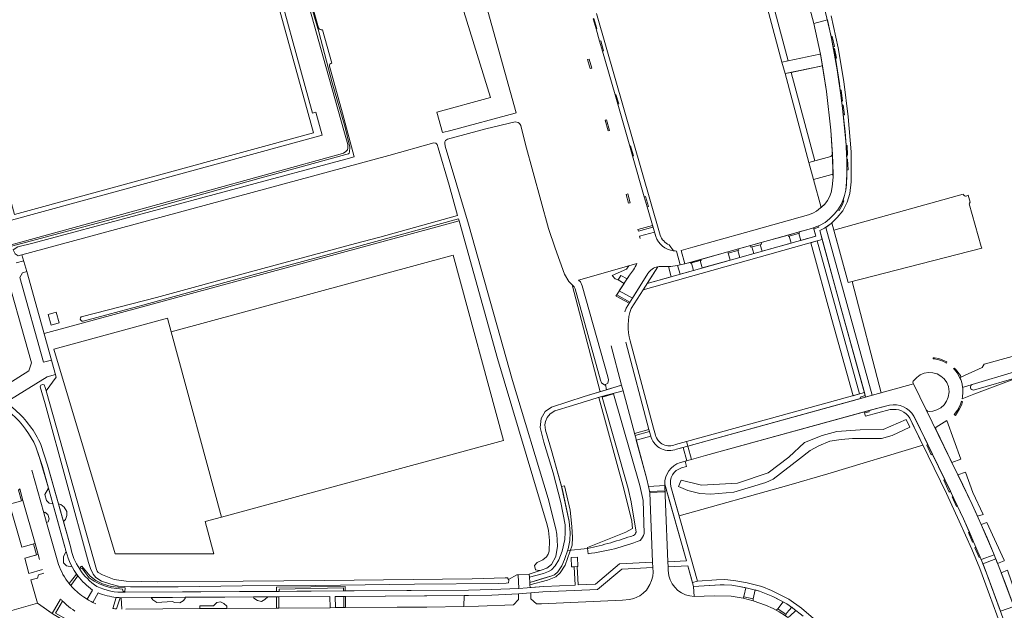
# Model space of a CAD drawing. Header units: metres. Extents: x 209813 to 223847, y 571801 to 587119.
# Tile 21 of 256: x 213425 to 213779, y 572865 to 573077. Entities that reach past the tile are written whole.
import ezdxf

# ---------------------------------------------------------------- set-up
doc = ezdxf.new("R2010")
doc.units = ezdxf.units.M
for name, color, linetype, lineweight in [('B-RO-GK-BESCHOEIING-G', 8, 'GK-BESCHOEIING', 0), ('B-RO-GR-BEPLANTING_CULTUUR_BOSPLANTSOEN-GV', 8, 'Continuous', 0), ('B-RO-GR-BEPLANTING_CULTUUR_HEESTERS-GV', 8, 'Continuous', 0), ('B-RO-GR-BEPLANTING_CULTUUR_ROOS-GV', 8, 'Continuous', 0), ('B-RO-GR-GROENVOORZIENING-GV', 8, 'Continuous', 0), ('B-RO-GR-HAAG-GV', 8, 'Continuous', 0), ('B-RO-OG-TERREIN_CULTUURSCHEIDING-GV', 8, 'Continuous', 0), ('B-RO-OG-WEG-GV', 8, 'Continuous', 0), ('B-RO-VH-VERHARDING_HALFVERHARDING-GV', 8, 'Continuous', 0), ('B-RO-VH-VERHARDING_STRAATBAKSTEEN-GV', 8, 'Continuous', 0), ('B-RO-VH-VERHARDING_TEGEL-GV', 8, 'Continuous', 0)]:
    doc.layers.add(name, color=color, linetype=linetype, lineweight=lineweight)
doc.linetypes.add('GK-BESCHOEIING', pattern='A,30,-5,[1,NLCS.shx,S=1,R=0,X=0,Y=0],-5', length=40)

msp = doc.modelspace()

# ---------------------------------------------------------------- linework, layer by layer
at = {"layer": 'B-RO-GK-BESCHOEIING-G', "flags": 128}
for points in [[(213623.3, 572982.038), (213633.355, 572943.478)], [(213628.865, 572887.158), (213628.83, 572887.602), (213642.661, 572893.066), (213644.973, 572894.434), (213644.784, 572897.045), (213641.948, 572908.616), (213632.973, 572941.521)], [(213628.865, 572887.158), (213621.743, 572886.471)]]:
    msp.add_lwpolyline(points, dxfattribs=at)
at = {"layer": 'B-RO-GR-BEPLANTING_CULTUUR_BOSPLANTSOEN-GV', "flags": 128}
for points in [[(213514.197, 573101.833), (213530.087, 573043.753), (213531.338, 573044.096), (213533.599, 573035.832), (213420.693, 573004.942)], [(213420.474, 572996.053), (213488.891, 573014.779), (213540.812, 573029.234), (213541.218, 573029.369), (213542.105, 573029.875), (213542.711, 573030.576), (213542.815, 573031.073), (213542.827, 573031.737), (213542.746, 573032.498), (213541.54, 573036.625), (213534.904, 573060.545), (213527.327, 573087.544)]]:
    msp.add_lwpolyline(points, dxfattribs=at)
for points in [[(213695.772, 573081.848), (213693.479, 573081.349), (213698.702, 573062.103), (213700.928, 573062.571)], [(213708.4, 573025.986), (213710.555, 573026.58), (213702.047, 573058.388), (213699.825, 573057.919)], [(213734.347, 572943.206), (213723.977, 572983.226), (213722.512, 572982.851), (213716.606, 573004.244), (213716.401, 573004.043), (213714.43, 573002.661), (213731.094, 572942.308)]]:
    msp.add_lwpolyline(points, close=True, dxfattribs=at)
at = {"layer": 'B-RO-GR-BEPLANTING_CULTUUR_HEESTERS-GV', "flags": 128}
for points in [[(213712.8, 573009.831), (213714.059, 573011.04), (213715.055, 573012.299), (213715.796, 573013.672), (213716.366, 573015.156), (213716.805, 573017.185), (213717.047, 573020.732), (213717.037, 573021.649), (213716.654, 573021.633), (213710.058, 573019.813)], [(213704.921, 573001.029), (213705.048, 573000.603), (213704.725, 573000.507), (213705.437, 572997.978), (213710.914, 572999.517), (213710.08, 573002.529), (213709.379, 573002.278)], [(213690.933, 572996.434), (213691.593, 572994.089), (213701.973, 572997.005), (213701.277, 572999.477), (213701.05, 572999.409), (213700.902, 572999.903), (213691.241, 572997.196), (213691.411, 572996.563)], [(213687.365, 572996.11), (213683.083, 572994.909), (213683.221, 572994.415), (213682.839, 572994.309), (213683.537, 572991.826), (213688.577, 572993.242), (213687.908, 572995.62), (213687.524, 572995.517)], [(213679.246, 572993.834), (213669.553, 572991.122), (213669.646, 572990.783), (213669.352, 572990.702), (213670.098, 572988.05), (213680.084, 572990.856)], [(213666.967, 572987.171), (213666.216, 572989.841), (213665.831, 572989.735), (213665.754, 572990.06), (213662.192, 572989.133), (213661.223, 572988.95), (213662.109, 572985.803)], [(213745.966, 572946.415), (213750.57, 572937.045), (213750.959, 572936.603), (213751.639, 572936.439), (213752.906, 572936.594), (213754.396, 572937.048), (213755.789, 572937.782), (213756.961, 572938.842), (213757.869, 572940.128), (213758.469, 572941.567), (213758.742, 572943.501), (213758.507, 572945.465), (213757.89, 572946.888), (213756.999, 572948.16), (213755.821, 572949.22), (213754.444, 572949.979), (213752.944, 572950.418), (213751.389, 572950.472), (213749.831, 572950.214), (213748.384, 572949.601), (213747.115, 572948.704), (213745.787, 572947.376), (213745.749, 572946.952), (213745.865, 572946.62)], [(213754.049, 572929.915), (213759.741, 572918.176), (213762.927, 572919.336), (213757.885, 572933.279), (213754.055, 572930.781), (213753.859, 572930.46)], [(213761.896, 572913.693), (213767.014, 572902.971), (213768.928, 572898.823), (213770.978, 572899.472), (213767.298, 572907.334), (213764.621, 572914.685)], [(213423.068, 572903.65), (213421.278, 572903.149), (213425.618, 572887.66), (213430.421, 572889.005), (213426.082, 572904.494)], [(213774.936, 572884.959), (213776.152, 572881.863), (213778.565, 572882.786), (213778.496, 572882.989), (213772.298, 572896.59), (213770.273, 572895.83), (213774.721, 572885.506)], [(213781.948, 572866.341), (213783.676, 572861.39), (213789.245, 572863.23), (213788.92, 572864.213), (213785.341, 572863.005), (213779.738, 572879.362), (213777.464, 572878.492), (213781.28, 572868.229)], [(213518.064, 572871.792), (213541.264, 572871.931), (213541.264, 572873.033), (213518.158, 572872.617)], [(213684.8, 572869.313), (213685.183, 572870.385), (213685.785, 572873.096), (213682.733, 572873.699), (213680.67, 572873.967), (213678.012, 572874.123), (213674.673, 572874.015), (213666.994, 572873.526), (213667.126, 572869.963), (213674.42, 572870.174), (213680.415, 572870.044)], [(213688.384, 572868.391), (213692.817, 572866.824), (213695.569, 572865.628), (213696.637, 572865.038), (213697.238, 572865.46), (213699.156, 572867.981), (213695.391, 572869.953), (213690.648, 572871.839), (213689.036, 572872.293), (213688.355, 572869.095)], [(213518, 572865.815), (213536.424, 572865.931), (213536.267, 572869.963), (213518, 572869.854)], [(213541.283, 572865.961), (213541.283, 572869.991), (213538.237, 572869.972), (213538.367, 572865.943)], [(213604.096, 572870.887), (213594.544, 572870.475), (213584.604, 572870.256), (213584.404, 572866.363), (213589.722, 572866.457), (213602.324, 572866.948), (213604.096, 572868.83)], [(213703.75, 572864.918), (213702.622, 572865.799), (213702.233, 572866.061), (213701.276, 572865.049), (213700.475, 572864.07), (213699.983, 572862.972), (213700.809, 572862.351), (213701.597, 572862.919)]]:
    msp.add_lwpolyline(points, close=True, dxfattribs=at)
for points in [[(213643.673, 572988.785), (213642.864, 572987.579), (213637.699, 572985.328), (213638.748, 572984.177), (213639.872, 572983.742), (213640.818, 572985.405), (213643.116, 572984.202), (213643.943, 572985.429)], [(213646.555, 572989.608), (213643.673, 572988.785)], [(213654.066, 572988.487), (213650.267, 572982.461), (213658.943, 572984.909)], [(213658.943, 572984.909), (213657.911, 572988.574)], [(213767.015, 572946.129), (213763.61, 572945.1), (213763.643, 572944.843), (213763.689, 572943.254), (213763.562, 572941.693), (213763.425, 572941.018), (213767.653, 572942.646), (213784.886, 572949.19), (213767.534, 572944.155)], [(213447.786, 572869.815), (213449.143, 572868.934), (213451.109, 572872.268)], [(213453.134, 572871.262), (213451.14, 572867.85), (213452.271, 572867.339)]]:
    msp.add_lwpolyline(points, dxfattribs=at)
at = {"layer": 'B-RO-GR-BEPLANTING_CULTUUR_HEESTERS-GV'}
for points in [[(213655.225, 572988.551, 0.0586354), (213654.066, 572988.487)], [(213657.911, 572988.574, -0.0234532), (213655.225, 572988.551)], [(213767.534, 572944.155, -0.8225988), (213767.015, 572946.129)], [(213451.109, 572872.268, -0.0757065), (213445.834, 572877.321)], [(213443.241, 572873.919, 0.0628131), (213447.786, 572869.815)], [(213459.607, 572869.623, -0.0704314), (213453.134, 572871.262)]]:
    msp.add_lwpolyline(points, format="xyb", dxfattribs=at)
at = {"layer": 'B-RO-GR-BEPLANTING_CULTUUR_ROOS-GV', "flags": 128}
for points in [[(213656.625, 572909.796), (213656.93, 572903.208), (213657.731, 572882.429), (213664.4, 572882.755), (213656.615, 572910.22)], [(213665.581, 572870.165), (213667.126, 572869.963), (213666.994, 572873.526), (213664.915, 572880.931), (213657.801, 572880.619), (213657.848, 572879.406), (213658.08, 572877.411), (213658.573, 572875.899), (213659.28, 572874.528), (213660.213, 572873.27), (213661.348, 572872.158), (213662.659, 572871.271), (213664.084, 572870.576)]]:
    msp.add_lwpolyline(points, close=True, dxfattribs=at)
at = {"layer": 'B-RO-GR-GROENVOORZIENING-GV', "flags": 128}
for points in [[(213763.786, 573014.551), (213717.332, 573001.615), (213722.512, 572982.851), (213770.467, 572995.125), (213770.28, 572995.739), (213766.001, 573011.084)], [(213766.268, 573011.655), (213765.565, 573014.235)], [(213430.998, 572884.897), (213426.715, 572883.698), (213428.236, 572878.265), (213433.088, 572879.623)], [(213432.011, 572883.305), (213431.526, 572885.045), (213430.998, 572884.897)], [(213433.61, 572878.281), (213431.659, 572877.735), (213431.286, 572876.567), (213428.901, 572875.9), (213431.261, 572867.517)], [(213443.241, 572873.919), (213445.834, 572877.321)], [(213431.261, 572867.517), (213436.595, 572863.835), (213439.603, 572869.043)], [(213459.607, 572869.623), (213458.408, 572865.647)], [(213461.573, 572865.415), (213461.379, 572869.515), (213461.019, 572869.513)]]:
    msp.add_lwpolyline(points, dxfattribs=at)
at = {"layer": 'B-RO-GR-GROENVOORZIENING-GV'}
for points in [[(213765.565, 573014.235, -0.537886), (213763.786, 573014.551)], [(213766.001, 573011.084, -0.2422999), (213766.268, 573011.655)], [(213445.834, 572877.321, -0.0075766), (213445.345, 572877.98)], [(213458.408, 572865.647, 0.0126067), (213459.636, 572865.508)]]:
    msp.add_lwpolyline(points, format="xyb", dxfattribs=at)
at = {"layer": 'B-RO-GR-GROENVOORZIENING-GV', "flags": 128}
for points in [[(213435.259, 572908.906), (213433.892, 572906.561), (213434.515, 572904.466), (213435.533, 572903.503), (213436.821, 572903.312)], [(213440.619, 572896.924), (213440.925, 572897.13), (213441.35, 572897.592), (213441.831, 572899.053), (213441.812, 572900.551), (213440.925, 572902.085), (213439.687, 572903.084), (213438.846, 572903.275)], [(213541.873, 572871.934), (213541.855, 572873.588), (213517.175, 572873.319), (213517.175, 572871.787), (213518.064, 572871.792), (213518.158, 572872.617), (213541.264, 572873.033), (213541.264, 572871.931)], [(213472.188, 572869.58), (213472.744, 572868.722), (213474.134, 572867.849), (213479.712, 572868.207), (213480.634, 572867.752), (213482.444, 572867.655), (213483.673, 572868.366), (213484.352, 572869.175), (213484.393, 572869.653)], [(213508.86, 572869.799), (213509.04, 572869.313), (213510.366, 572868.472), (213511.821, 572868.213), (213512.953, 572868.925), (213514.015, 572869.83)], [(213518, 572865.815), (213518, 572869.854), (213517.166, 572869.849), (213517.166, 572865.809)], [(213541.948, 572869.995), (213541.283, 572869.991), (213541.283, 572865.961), (213541.948, 572865.966)]]:
    msp.add_lwpolyline(points, close=True, dxfattribs=at)
at = {"layer": 'B-RO-GR-HAAG-GV', "flags": 128}
for points in [[(213436.821, 572903.312), (213435.259, 572908.906), (213433.892, 572906.561), (213434.515, 572904.466), (213435.533, 572903.503)], [(213433.53, 572900.082), (213434.527, 572896.541), (213435.142, 572896.742), (213435.456, 572897.907), (213435.068, 572899.46), (213433.885, 572900.236)], [(213438.846, 572903.275), (213440.619, 572896.924), (213440.925, 572897.13), (213441.35, 572897.592), (213441.831, 572899.053), (213441.812, 572900.551), (213440.925, 572902.085), (213439.687, 572903.084)], [(213446.659, 572880.521), (213447.007, 572879.971), (213447.358, 572880.193), (213448.383, 572878.601), (213449.824, 572876.696), (213451.617, 572875.513), (213453.797, 572874.348), (213455.737, 572873.609), (213457.714, 572873.054), (213461.89, 572872.555), (213462.043, 572871.749), (213462.653, 572871.695), (213462.777, 572873.109), (213457.733, 572873.553), (213454.693, 572874.554), (213452.236, 572875.719), (213450.254, 572877.262), (213447.209, 572880.869)], [(213517.175, 572871.787), (213518.064, 572871.792), (213518.158, 572872.617), (213541.264, 572873.033), (213541.264, 572871.931), (213541.873, 572871.934), (213541.855, 572873.588), (213517.175, 572873.319)], [(213514.015, 572869.83), (213508.86, 572869.799), (213509.04, 572869.313), (213510.366, 572868.472), (213511.821, 572868.213), (213512.953, 572868.925)], [(213517.166, 572865.809), (213518, 572865.815), (213518, 572869.854), (213517.166, 572869.849)], [(213499.279, 572865.689), (213499.259, 572866.458), (213498.289, 572867.428), (213497.092, 572867.978), (213495.702, 572867.845), (213494.473, 572866.623), (213489.591, 572866.623), (213489.591, 572865.624)]]:
    msp.add_lwpolyline(points, close=True, dxfattribs=at)
for points in [[(213441.564, 572886.091), (213440.634, 572884.342), (213440.691, 572882.02), (213441.766, 572881.001), (213443.694, 572880.63)], [(213432.011, 572883.305), (213431.526, 572885.045), (213426.715, 572883.698), (213428.236, 572878.265), (213433.088, 572879.623)], [(213433.61, 572878.281), (213431.659, 572877.735), (213431.286, 572876.567), (213428.901, 572875.9), (213431.261, 572867.517), (213436.595, 572863.835)], [(213445.345, 572877.98), (213442.681, 572874.595)], [(213439.603, 572869.043), (213436.595, 572863.835)], [(213444.374, 572860.286), (213437.752, 572863.973), (213440.302, 572868.327)], [(213459.636, 572865.508), (213461.019, 572869.513)]]:
    msp.add_lwpolyline(points, dxfattribs=at)
at = {"layer": 'B-RO-GR-HAAG-GV'}
for points in [[(213442.681, 572874.595, 0.0093231), (213443.241, 572873.919)], [(213440.302, 572868.327, -0.0077642), (213439.603, 572869.043)], [(213441.756, 572866.975, -0.0162943), (213440.302, 572868.327)], [(213444.73, 572864.691, -0.0306017), (213441.756, 572866.975)]]:
    msp.add_lwpolyline(points, format="xyb", dxfattribs=at)
at = {"layer": 'B-RO-OG-TERREIN_CULTUURSCHEIDING-GV', "flags": 128}
for points in [[(213532.288, 573074.444), (213525.803, 573097.362), (213518.108, 573125.512), (213512.709, 573143.731), (213507.652, 573159.094), (213507.424, 573158.972), (213506.201, 573159.037), (213505.572, 573159.744), (213505.33, 573160.526), (213505.507, 573161.412), (213506.579, 573162.331), (213533.659, 573177.134), (213534.9, 573177.676), (213535.742, 573177.097), (213536.244, 573176.326), (213536.289, 573175.256), (213535.634, 573174.602), (213509.973, 573160.345), (213515.436, 573143.899), (213518.063, 573136.124), (213524.217, 573114.034)], [(213527.685, 573088.938), (213532.33, 573073.002), (213537.097, 573054.621), (213541.765, 573038.59), (213543.294, 573032.606), (213543.486, 573031.464), (213543.432, 573029.756), (213543.281, 573029.284), (213543.063, 573029.075), (213542.038, 573028.832), (213511.607, 573020.417), (213464.505, 573007.321), (213420.628, 572995.493)], [(213706.491, 573084.182), (213695.772, 573081.848), (213700.928, 573062.571), (213712.27, 573064.959), (213712.565, 573064.959), (213710.16, 573075.973)], [(213710.16, 573075.973), (213708.221, 573083.131)], [(213537.004, 573061.681), (213533.632, 573073.657)], [(213413.136, 572943.593), (213414.99, 572942.846), (213428.247, 572951.059), (213429.1, 572953.965), (213418.466, 572991.827), (213418.749, 572991.905), (213416.329, 573000.486), (213411.563, 573017.586), (213407.265, 573033.088), (213403.117, 573047.685), (213399.428, 573060.115), (213396.687, 573069.894), (213396.408, 573070.74), (213393.698, 573066.493)], [(213425.66, 572992.818), (213424.385, 572992.42), (213423.317, 572993.088), (213422.545, 572994.633), (213424.225, 572995.629), (213429.612, 572996.987), (213542.095, 573027.134), (213545.067, 573027.955), (213540.807, 573043.667), (213536.147, 573060.556)], [(213635.349, 572946.141), (213635.033, 572945.92), (213633.878, 572946.72), (213633.513, 572947.677), (213624.382, 572980.508), (213624.095, 572981.296), (213622.097, 572983.212), (213620.611, 572985.775), (213617.247, 572995.208), (213614.82, 573002.207), (213606.644, 573032.395), (213604.931, 573039.279), (213604.474, 573040.042), (213603.964, 573040.323), (213602.93, 573040.613), (213592.363, 573038.09), (213578.533, 573034.35), (213577.864, 573033.832), (213577.628, 573033.393), (213577.628, 573032.942), (213577.795, 573031.827), (213586.162, 573003.752), (213601.923, 572947.544), (213614.68, 572905.155), (213617.483, 572894.269), (213617.841, 572892.377), (213618.034, 572888.016), (213617.527, 572884.317), (213615.894, 572881.431), (213614.306, 572880.137), (213612.276, 572879.425)], [(213447.476, 572970.641), (213474.086, 572977.446), (213507.779, 572986.701), (213545.529, 572996.873), (213554.22, 572999.188), (213582.219, 573006.912), (213579.194, 573017.787), (213575.279, 573031.225), (213574.877, 573032.432), (213574.331, 573032.882), (213573.625, 573033.016), (213557.456, 573028.495), (213433.242, 572994.806), (213425.66, 572992.818), (213427.413, 572986.729)], [(213433.659, 572964.553), (213582.736, 573005.053), (213582.556, 573005.701), (213536.668, 572993.117), (213498.651, 572982.855), (213469.103, 572974.694), (213447.665, 572968.946)], [(213603.925, 572877.76), (213607.953, 572877.936), (213612.276, 572879.425), (213611.347, 572879.34), (213610.15, 572879.58), (213609.861, 572881.121), (213610.839, 572882.208), (213612.819, 572883.182), (213614.19, 572884.204), (213614.738, 572885.152), (213615.134, 572886.287), (213615.189, 572890.138), (213614.798, 572893.685), (213614.377, 572895.731), (213596.515, 572955.516), (213582.736, 573005.053)], [(213477.974, 572969.973), (213479.299, 572965.094), (213580.576, 572992.608)], [(213479.299, 572965.094), (213497.385, 572898.498), (213598.667, 572926.014), (213580.576, 572992.608)], [(213423.61, 572989.86), (213426.339, 572990.641)], [(213639.872, 572983.742), (213638.748, 572984.177), (213637.699, 572985.328), (213642.864, 572987.579), (213643.673, 572988.785), (213625.573, 572983.616), (213626.338, 572983.048), (213626.949, 572981.62), (213636.159, 572948.965), (213636.434, 572947.785), (213636.129, 572946.687), (213635.349, 572946.141), (213635.669, 572944.193), (213641.115, 572945.895), (213637.339, 572960.054)], [(213639.062, 572977.879), (213641.98, 572982.514), (213639.872, 572983.742)], [(213477.974, 572969.973), (213437.212, 572958.899)], [(213494.694, 572885.239), (213459.248, 572885.239), (213437.212, 572958.899)], [(213436.385, 572954.875), (213438.01, 572948.825), (213434.422, 572943.845), (213444.292, 572909.061), (213452.49, 572879.609), (213452.747, 572879.009), (213453.128, 572878.55), (213454.656, 572877.714), (213458.898, 572876.067), (213463.099, 572875.461), (213474.374, 572875.242), (213505.165, 572875.481), (213534.341, 572875.738), (213587.412, 572876.358), (213599.27, 572876.686), (213600.149, 572876.604), (213600.538, 572876.021)], [(213782.597, 572952.001), (213781.408, 572956.24), (213771.285, 572953.441), (213770.582, 572952.267), (213762.96, 572948.849), (213762.598, 572948.613), (213762.954, 572947.914), (213763.44, 572946.412), (213763.61, 572945.1), (213767.015, 572946.129)], [(213437.765, 572949.737), (213434.759, 572948.976), (213420.018, 572939.779), (213423.298, 572937.053)], [(213767.015, 572946.129), (213782.22, 572950.724)], [(213462.796, 572871.464), (213517.175, 572871.787), (213517.175, 572873.319), (213541.855, 572873.588), (213541.873, 572871.934), (213586.169, 572872.206), (213594.467, 572872.413), (213604.139, 572872.86), (213603.925, 572877.76), (213603.496, 572877.742), (213600.538, 572876.021), (213600.637, 572875.872), (213600.49, 572874.893), (213599.652, 572874.74), (213596.775, 572874.668), (213566.705, 572874.432), (213531.294, 572873.898), (213504.876, 572873.789), (213481.772, 572873.44), (213464.763, 572873.381), (213460.363, 572873.666), (213457.643, 572874.371), (213454.326, 572875.519), (213452.294, 572876.753), (213451.254, 572878.001), (213450.301, 572879.974), (213449.632, 572882.204), (213434.051, 572939.274), (213432.276, 572945.31), (213432.45, 572945.892), (213433.046, 572946.223), (213433.727, 572946.023), (213434.077, 572945.061), (213434.422, 572943.845)], [(213607.953, 572877.936), (213608.018, 572876.917), (213613.107, 572878.236), (213614.888, 572878.896), (213615.921, 572879.558), (213617.255, 572880.917), (213618.575, 572883.14), (213619.748, 572886.229), (213620.692, 572890.499), (213620.883, 572893.091), (213620.858, 572895.735), (213619.303, 572903.753), (213616.576, 572914.367), (213613.169, 572925.383), (213611.838, 572930.74), (213612.231, 572933.948), (213613.618, 572936.504), (213615.95, 572938.042), (213627.682, 572941.83), (213635.669, 572944.193)], [(213623.183, 572895.147), (213623.522, 572891.127), (213623.325, 572888.451), (213620.794, 572881.263), (213619.048, 572878.481), (213617.464, 572877.025), (213614.456, 572875.795), (213608.199, 572874.092), (213608.257, 572873.172), (213613.17, 572873.545), (213624.411, 572874.055), (213624.065, 572880.647), (213623.129, 572880.6), (213622.967, 572883.927), (213625.214, 572884.038), (213625.378, 572880.713), (213625.164, 572880.702), (213625.526, 572874.111), (213631.709, 572874.379), (213640.392, 572881.654), (213652.264, 572882.307), (213651.226, 572907.306), (213650.823, 572909.469), (213650.147, 572912.143), (213641.651, 572943.891), (213633.933, 572941.811), (213623.516, 572938.668), (213617.127, 572936.659), (213615.428, 572935.667), (213614.326, 572934.29), (213613.74, 572932.896), (213613.57, 572931.699), (213613.814, 572929.77), (213615.986, 572922.465), (213619.579, 572909.449)], [(213646.302, 572893.053), (213644.567, 572903.956), (213643.477, 572908.82), (213634.111, 572941.648), (213638.246, 572942.828), (213647.646, 572909.882), (213648.853, 572904.494), (213649.192, 572892.596)], [(213441.272, 572887.375), (213436.821, 572903.312), (213435.533, 572903.503), (213434.515, 572904.466), (213433.892, 572906.561), (213435.259, 572908.906), (213431.95, 572920.332), (213430.732, 572923.75)], [(213432.506, 572924.536), (213434.954, 572917.214), (213438.846, 572903.275)], [(213429.288, 572915.314), (213433.53, 572900.082), (213433.885, 572900.236), (213435.068, 572899.46), (213435.456, 572897.907), (213435.142, 572896.742), (213434.527, 572896.541), (213438.8, 572881.501)], [(213623.183, 572895.147), (213622.689, 572900.99), (213620.637, 572909.699), (213619.579, 572909.449), (213622.225, 572896.961), (213622.628, 572892.97), (213622.487, 572890.127), (213621.962, 572887.103), (213620.637, 572883.284), (213619.599, 572880.976), (213618.229, 572878.786), (213617.046, 572877.792), (213616.08, 572877.396), (213610.972, 572875.782), (213608.14, 572875.011), (213608.199, 572874.092)], [(213438.846, 572903.275), (213439.687, 572903.084), (213440.925, 572902.085), (213441.812, 572900.551), (213441.831, 572899.053), (213441.35, 572897.592), (213440.925, 572897.13), (213440.619, 572896.924), (213443.14, 572887.897)], [(213494.694, 572885.239), (213491.525, 572896.906), (213497.385, 572898.498)], [(213629.155, 572885.337), (213628.865, 572887.158)], [(213472.188, 572869.58), (213461.379, 572869.515), (213461.573, 572865.415)], [(213463.011, 572865.445), (213489.591, 572865.624), (213489.591, 572866.623), (213494.473, 572866.623), (213495.702, 572867.845), (213497.092, 572867.978), (213498.289, 572867.428), (213499.259, 572866.458), (213499.279, 572865.689), (213517.166, 572865.809), (213517.166, 572869.849), (213514.015, 572869.83), (213512.953, 572868.925), (213511.821, 572868.213), (213510.366, 572868.472), (213509.04, 572869.313), (213508.86, 572869.799), (213484.393, 572869.653), (213484.352, 572869.175), (213483.673, 572868.366), (213482.444, 572867.655), (213480.634, 572867.752), (213479.712, 572868.207), (213474.134, 572867.849), (213472.744, 572868.722), (213472.188, 572869.58)], [(213443.905, 572859.566), (213436.9, 572863.625), (213431.261, 572867.517), (213416.925, 572863.491), (213417.137, 572862.808), (213397.135, 572857.177)]]:
    msp.add_lwpolyline(points, dxfattribs=at)
for points in [[(213510.504, 573109.269), (213403.181, 573079.907), (213423.06, 573007.248), (213530.382, 573036.611)], [(213592.501, 573088.851), (213618.099, 573095.912), (213616.141, 573099.942), (213613.962, 573100.4), (213581.148, 573091.417), (213581.829, 573088.845), (213593.981, 573049.312), (213574.758, 573044.083), (213576.812, 573036.716), (213579.712, 573037.515), (213602.893, 573043.694), (213603.227, 573043.861), (213592.42, 573082.528), (213590.948, 573087.106), (213590.838, 573088.008), (213591.37, 573088.622), (213592.218, 573088.988)], [(213716.899, 573028.811), (213716.295, 573037.626), (213714.652, 573051.544), (213713.275, 573060.732), (213702.047, 573058.388), (213710.555, 573026.58), (213716.26, 573028.155)], [(213728.593, 572942.204), (213728.744, 572941.659), (213731.094, 572942.308), (213714.43, 573002.661), (213713.969, 573002.338), (213712.278, 573001.516), (213719.622, 572974.716)], [(213711.404, 572997.769), (213709.099, 572997.12), (213716.663, 572969.521), (213724.25, 572942.14), (213726.56, 572942.777)], [(213427.413, 572986.729), (213425.904, 572986.322), (213424.909, 572984.597), (213433.504, 572954.156), (213436.385, 572954.875)], [(213439.108, 572968.291), (213436.218, 572967.438), (213435.075, 572971.313), (213437.965, 572972.166)], [(213612.391, 572867.34), (213641.402, 572868.664), (213643.916, 572868.875), (213645.474, 572869.25), (213647.613, 572870.243), (213648.878, 572871.145), (213650.022, 572872.243), (213651.286, 572874.22), (213651.882, 572875.67), (213652.279, 572877.205), (213652.412, 572878.743), (213652.344, 572880.388), (213641.183, 572879.758), (213632.47, 572872.492), (213612.841, 572871.572), (213608.469, 572871.23), (213608.469, 572869.154), (213610.491, 572867.266)], [(213541.948, 572865.966), (213560.467, 572866.083), (213571.185, 572866.13), (213584.404, 572866.363), (213584.604, 572870.256), (213541.948, 572869.995)]]:
    msp.add_lwpolyline(points, close=True, dxfattribs=at)
at = {"layer": 'B-RO-OG-TERREIN_CULTUURSCHEIDING-GV'}
for points in [[(213533.632, 573073.657, -0.437494), (213532.288, 573074.444)], [(213536.147, 573060.556, -0.3873639), (213537.004, 573061.681)], [(213447.665, 572968.946, -1.0800321), (213447.476, 572970.641)], [(213423.298, 572937.053, -0.1088524), (213432.506, 572924.536)], [(213645.419, 572891.934, 0.173651), (213646.302, 572893.053)], [(213628.865, 572887.158, 0.0300564), (213645.419, 572891.934)], [(213647.772, 572890.116, -0.0625506), (213629.155, 572885.337)], [(213649.192, 572892.596, -0.1542538), (213647.772, 572890.116)], [(213441.564, 572886.091, -0.0136662), (213441.272, 572887.375)], [(213438.8, 572881.501, 0.0816501), (213442.681, 572874.595)], [(213452.649, 572873.556, 0.1184817), (213462.796, 572871.464)]]:
    msp.add_lwpolyline(points, format="xyb", dxfattribs=at)
at = {"layer": 'B-RO-OG-WEG-GV', "flags": 128}
for points in [[(213737.637, 572937.118), (213728.751, 572934.758), (213728.283, 572936.329), (213671.214, 572920.582), (213666.265, 572919.202)], [(213658.783, 572909.522), (213661.757, 572898.959), (213701.188, 572909.979), (213715.134, 572914.051), (213749.342, 572924.381), (213744.594, 572934.003)], [(213666.265, 572919.202), (213663.937, 572918.553), (213664.42, 572916.659), (213662.67, 572916.189)]]:
    msp.add_lwpolyline(points, dxfattribs=at)
msp.add_lwpolyline([(213735.073, 572929.998), (213743.317, 572933.549), (213744.662, 572930.866), (213738.275, 572927.858), (213734.489, 572926.802), (213724.051, 572926.717), (213720.017, 572926.399), (213715.956, 572925.739), (213711.989, 572924.153), (213708.81, 572922.404), (213705.007, 572919.4), (213695.518, 572912.165), (213692.873, 572910.914), (213681.367, 572907.497), (213673.168, 572906.771), (213669.16, 572906.972), (213664.858, 572908.117), (213661.596, 572909.506), (213662.564, 572911.776), (213669.823, 572909.997), (213682.778, 572910.712), (213693.742, 572914.46), (213701.216, 572920.082), (213706.813, 572925.362), (213713.112, 572927.866), (213718.437, 572929.279), (213726.751, 572929.832)], close=True, dxfattribs=at)
at = {"layer": 'B-RO-OG-WEG-GV'}
msp.add_lwpolyline([(213662.67, 572916.189, 0.4004832), (213658.783, 572909.522)], format="xyb", dxfattribs=at)
at = {"layer": 'B-RO-VH-VERHARDING_HALFVERHARDING-GV', "flags": 128}
for points in [[(213527.327, 573087.544), (213534.904, 573060.545), (213541.54, 573036.625), (213542.746, 573032.498), (213542.827, 573031.737), (213542.815, 573031.073), (213542.711, 573030.576), (213542.105, 573029.875), (213541.218, 573029.369), (213540.812, 573029.234), (213488.891, 573014.779), (213420.474, 572996.053)], [(213420.628, 572995.493), (213464.505, 573007.321), (213511.607, 573020.417), (213542.038, 573028.832), (213543.063, 573029.075), (213543.281, 573029.284), (213543.432, 573029.756), (213543.486, 573031.464), (213543.294, 573032.606), (213541.765, 573038.59), (213537.097, 573054.621), (213532.33, 573073.002), (213527.685, 573088.938)]]:
    msp.add_lwpolyline(points, dxfattribs=at)
msp.add_lwpolyline([(213608.018, 572876.917), (213608.14, 572875.011), (213613.535, 572876.672), (213616.08, 572877.396), (213617.046, 572877.792), (213618.229, 572878.786), (213619.599, 572880.976), (213620.637, 572883.284), (213621.962, 572887.103), (213622.487, 572890.127), (213622.628, 572892.97), (213622.225, 572896.961), (213619.899, 572908.289), (213615.986, 572922.465), (213613.814, 572929.77), (213613.57, 572931.699), (213613.74, 572932.896), (213614.326, 572934.29), (213615.428, 572935.667), (213617.127, 572936.659), (213623.516, 572938.668), (213633.933, 572941.811), (213641.651, 572943.891), (213641.115, 572945.895), (213627.682, 572941.83), (213615.95, 572938.042), (213613.618, 572936.504), (213612.231, 572933.948), (213611.838, 572930.74), (213613.169, 572925.383), (213616.576, 572914.367), (213619.303, 572903.753), (213620.858, 572895.735), (213620.883, 572893.091), (213620.692, 572890.499), (213619.748, 572886.229), (213618.575, 572883.14), (213617.255, 572880.917), (213615.921, 572879.558), (213614.888, 572878.896), (213613.107, 572878.236)], close=True, dxfattribs=at)
at = {"layer": 'B-RO-VH-VERHARDING_STRAATBAKSTEEN-GV', "flags": 128}
for points in [[(213721.749, 573032.084), (213721.364, 573036.957), (213720.108, 573048.45), (213718.579, 573059.346), (213716.558, 573070.607), (213715.029, 573077.216), (213710.16, 573075.973), (213712.565, 573064.959), (213714.652, 573051.544), (213716.295, 573037.626), (213716.989, 573026.288), (213717.047, 573020.732), (213716.805, 573017.185), (213716.366, 573015.156), (213715.796, 573013.672), (213715.055, 573012.299), (213714.059, 573011.04), (213712.596, 573009.635), (213711.172, 573008.526), (213709.782, 573007.763), (213708.293, 573007.216), (213685.653, 573000.844), (213666.715, 572995.526), (213662.466, 572994.347), (213663.768, 572989.512), (213709.379, 573002.278), (213712.184, 573003.282), (213714.182, 573004.438), (213715.733, 573005.678), (213717.487, 573007.403), (213718.788, 573008.914), (213719.972, 573010.822), (213720.687, 573012.44), (213721.21, 573014.107), (213721.664, 573016.065), (213722.025, 573020.587), (213721.959, 573027.764)], [(213652.384, 573002.69), (213652.213, 573003.273), (213646.972, 573001.878), (213647.135, 573001.245)], [(213639.114, 572977.969), (213643.843, 572975.38), (213644.07, 572975.74), (213639.346, 572978.345)], [(213650.929, 572929.988), (213645.739, 572928.584), (213645.934, 572927.858), (213651.125, 572929.319)], [(213651.226, 572907.306), (213656.674, 572907.613), (213656.665, 572907.998), (213651.161, 572907.672)], [(213777.26, 572864.635), (213781.948, 572866.341), (213779.23, 572873.877), (213775.513, 572883.49), (213770.902, 572881.652), (213772.75, 572876.837)]]:
    msp.add_lwpolyline(points, close=True, dxfattribs=at)
for points in [[(213653.353, 572999.392), (213652.919, 573000.871), (213647.582, 572999.507)], [(213647.582, 572999.507), (213647.803, 572998.646)], [(213661.223, 572988.95), (213662.192, 572989.133), (213660.849, 572994.15), (213660.305, 572994.16), (213659.763, 572994.208)], [(213643.943, 572985.429), (213640.287, 572979.876), (213645.017, 572977.24), (213650.574, 572986.049)], [(213770.262, 572883.263), (213774.936, 572884.959), (213772.366, 572891.073), (213767.014, 572902.971), (213763.628, 572910.088), (213759.17, 572919.365), (213750.57, 572937.045), (213745.966, 572946.415), (213664.858, 572924.018), (213666.265, 572919.202), (213671.214, 572920.582), (213734.997, 572938.182), (213737.318, 572938.758)], [(213746.082, 572934.768), (213747.007, 572932.967), (213752.84, 572921.026), (213759.304, 572907.731), (213763.9, 572897.818), (213768.386, 572887.682), (213770.262, 572883.263)], [(213651.76, 572927.149), (213651.625, 572927.609), (213646.402, 572926.11), (213650.147, 572912.143), (213650.823, 572909.469), (213656.625, 572909.796), (213656.613, 572910.348)], [(213664.567, 572918.729), (213663.219, 572923.565), (213660.884, 572922.92)], [(213662.209, 572918.072), (213664.567, 572918.729)]]:
    msp.add_lwpolyline(points, dxfattribs=at)
at = {"layer": 'B-RO-VH-VERHARDING_STRAATBAKSTEEN-GV'}
for points in [[(213646.555, 572989.608, -0.0737546), (213643.943, 572985.429)], [(213650.574, 572986.049, -0.2226372), (213654.066, 572988.487)], [(213657.911, 572988.574, 0.0289551), (213661.223, 572988.95)], [(213656.613, 572910.348, -0.3452353), (213662.209, 572918.072)]]:
    msp.add_lwpolyline(points, format="xyb", dxfattribs=at)
at = {"layer": 'B-RO-VH-VERHARDING_TEGEL-GV', "flags": 128}
for points in [[(213533.599, 573035.832), (213531.338, 573044.096), (213530.087, 573043.753), (213514.197, 573101.833), (213515.448, 573102.175), (213512.876, 573111.577), (213399.97, 573080.687), (213402.28, 573072.243), (213403.526, 573072.584), (213419.678, 573013.546), (213418.433, 573013.206), (213420.693, 573004.942)], [(213403.181, 573079.907), (213510.504, 573109.269), (213530.382, 573036.611), (213423.06, 573007.248)], [(213631.952, 573074.038), (213632.209, 573074.111), (213631.187, 573077.715), (213630.915, 573077.638)], [(213633.215, 573069.636), (213634.272, 573065.946), (213634.645, 573066.078), (213633.608, 573069.747)], [(213716.41, 573071.254), (213717.16, 573067.537), (213717.571, 573067.627), (213716.765, 573071.331)], [(213717.292, 573066.865), (213717.919, 573063.432), (213718.278, 573063.5), (213717.623, 573066.95)], [(213629.431, 573063.165), (213628.837, 573062.978), (213629.858, 573059.736), (213630.368, 573059.897)], [(213713.275, 573060.732), (213712.565, 573064.959), (213712.27, 573064.959), (213698.702, 573062.103), (213699.825, 573057.919)], [(213720.151, 573048.085), (213720.474, 573048.126), (213719.989, 573051.967), (213719.651, 573051.924)], [(213720.327, 573046.578), (213720.733, 573043.111), (213721.116, 573043.159), (213720.679, 573046.622)], [(213635.686, 573041.342), (213635.156, 573041.151), (213636.296, 573037.321), (213636.794, 573037.469)], [(213644.034, 573031.848), (213645.04, 573028.331), (213645.357, 573028.421), (213644.346, 573031.947)], [(213721.749, 573032.084), (213721.921, 573028.556), (213722.29, 573028.576), (213722.101, 573032.084)], [(213717.037, 573021.649), (213716.899, 573028.811), (213716.26, 573028.155), (213708.4, 573025.986), (213710.058, 573019.813), (213716.654, 573021.633)], [(213721.978, 573027.15), (213722.056, 573023.273), (213722.45, 573023.292), (213722.261, 573027.15)], [(213643.314, 573014.67), (213642.745, 573014.521), (213643.581, 573011.346), (213644.216, 573011.514)], [(213649.233, 573013.667), (213650.276, 573010.029), (213650.803, 573010.194), (213649.674, 573013.804)], [(213720.634, 573012.32), (213719.972, 573010.822), (213718.788, 573008.914), (213719.204, 573008.763), (213720.301, 573010.659), (213720.95, 573012.146)], [(213701.277, 572999.477), (213705.048, 573000.603), (213704.921, 573001.029), (213700.902, 572999.903), (213701.05, 572999.409)], [(213690.933, 572996.434), (213691.411, 572996.563), (213691.241, 572997.196), (213687.365, 572996.11), (213687.524, 572995.517)], [(213682.839, 572994.309), (213683.221, 572994.415), (213683.083, 572994.909), (213679.246, 572993.834), (213679.382, 572993.351)], [(213669.352, 572990.702), (213669.646, 572990.783), (213669.553, 572991.122), (213665.754, 572990.06), (213665.831, 572989.735)], [(213757.824, 572953.82), (213757.895, 572954.327), (213755.048, 572955.459), (213753.521, 572955.692), (213752.968, 572955.692), (213752.968, 572955.386), (213753.553, 572955.357), (213755.058, 572955.068), (213756.495, 572954.537)], [(213760.321, 572951.899), (213760.719, 572951.571), (213761.594, 572950.358), (213762.598, 572948.613), (213762.96, 572948.849), (213762.786, 572949.36), (213761.098, 572951.687), (213760.574, 572952.094)], [(213728.744, 572941.659), (213728.593, 572942.204), (213726.854, 572941.658), (213727.005, 572941.179)], [(213760.542, 572935.375), (213760.999, 572935.075), (213762.534, 572937.41), (213763.199, 572938.724), (213763.533, 572939.935), (213763.249, 572940.147), (213762.73, 572938.74), (213761.779, 572936.965)], [(213759.29, 572907.759), (213757.233, 572911.99), (213756.84, 572911.794), (213758.812, 572907.481)], [(213426.082, 572904.494), (213424.903, 572908.678), (213424.48, 572908.141), (213425.525, 572904.338)], [(213760.136, 572905.954), (213759.798, 572905.797), (213761.432, 572902.274), (213761.784, 572902.437)], [(213766.038, 572893.061), (213765.707, 572892.906), (213767.154, 572889.445), (213767.545, 572889.609)], [(213430.998, 572884.897), (213431.526, 572885.045), (213430.421, 572889.005), (213429.91, 572888.862)], [(213769.926, 572884.098), (213768.408, 572887.63), (213768.034, 572887.461), (213769.52, 572883.928)], [(213684.992, 572869.849), (213684.8, 572869.313), (213688.384, 572868.391), (213688.355, 572869.095)], [(213699.983, 572862.972), (213700.183, 572863.463), (213697.238, 572865.46), (213696.637, 572865.038), (213697.75, 572864.424)]]:
    msp.add_lwpolyline(points, close=True, dxfattribs=at)
for points in [[(213707.627, 573101.151), (213710.107, 573094.143), (213713.704, 573082.41), (213716.41, 573071.254)], [(213654.964, 572999.838), (213632.122, 573079.591)], [(213713.171, 572998.257), (213712.278, 573001.516), (213713.969, 573002.338), (213716.401, 573004.043), (213718.578, 573006.179), (213720.578, 573008.618), (213722.181, 573011.74), (213723.095, 573014.842), (213723.62, 573019.013), (213723.522, 573029.825), (213722.495, 573042.406), (213720.914, 573055.064), (213718.957, 573067.243), (213716.381, 573078.723)], [(213631.952, 573074.038), (213633.215, 573069.636)], [(213717.16, 573067.537), (213717.292, 573066.865)], [(213634.272, 573065.946), (213638.754, 573050.301)], [(213717.919, 573063.432), (213719.329, 573054.37), (213719.651, 573051.924)], [(213640.092, 573047.045), (213639.046, 573050.392), (213638.754, 573050.301), (213639.72, 573046.929)], [(213640.092, 573047.045), (213639.72, 573046.929), (213644.034, 573031.848)], [(213720.151, 573048.085), (213720.327, 573046.578)], [(213720.733, 573043.111), (213721.729, 573032.5), (213721.749, 573032.084)], [(213645.04, 573028.331), (213649.233, 573013.667)], [(213721.921, 573028.556), (213721.978, 573027.15)], [(213722.056, 573023.273), (213721.897, 573018.038), (213721.664, 573016.065), (213721.21, 573014.107), (213720.634, 573012.32)], [(213650.276, 573010.029), (213653.353, 572999.392)], [(213718.788, 573008.914), (213717.487, 573007.403), (213715.733, 573005.678), (213714.182, 573004.438), (213712.184, 573003.282), (213711.823, 573003.153), (213711.968, 573002.77), (213710.199, 573002.099), (213710.914, 572999.517), (213666.967, 572987.171), (213650.267, 572982.461)], [(213648.81, 572980.167), (213711.404, 572997.769)], [(213659.763, 572994.208), (213658.202, 572996.34)], [(213728.302, 572943.258), (213719.622, 572974.716), (213713.171, 572998.257), (213711.404, 572997.769), (213726.56, 572942.777)], [(213644.498, 572973.452), (213648.81, 572980.167), (213654.066, 572988.487)], [(213650.574, 572986.049), (213642.81, 572973.554), (213642.32, 572972.334)], [(213642.572, 572961.399), (213650.929, 572929.988), (213651.625, 572927.609)], [(213653.284, 572927.995), (213652.561, 572930.465), (213644.209, 572961.858)], [(213728.593, 572942.204), (213728.302, 572943.258), (213698.463, 572935.028), (213664.381, 572925.65)], [(213664.858, 572924.018), (213727.005, 572941.179)], [(213730.009, 572936.387), (213729.877, 572936.769), (213728.283, 572936.329), (213728.398, 572935.944)], [(213730.009, 572936.387), (213728.398, 572935.944), (213728.751, 572934.758), (213737.637, 572937.118)], [(213737.318, 572938.758), (213729.877, 572936.769)], [(213744.594, 572934.003), (213745.495, 572932.256), (213751.229, 572920.519), (213757.81, 572906.984), (213762.412, 572897.055), (213766.875, 572886.97), (213769.77, 572879.978), (213773.307, 572870.597), (213777.24, 572859.799), (213780.116, 572850.83)], [(213750.74, 572924.345), (213751.118, 572924.551), (213746.082, 572934.768)], [(213651.625, 572927.609), (213651.76, 572927.149)], [(213660.884, 572922.92), (213664.858, 572924.018), (213664.381, 572925.65), (213660.431, 572924.559)], [(213430.732, 572923.75), (213433.089, 572916.678), (213441.272, 572887.375)], [(213443.14, 572887.897), (213434.954, 572917.214), (213432.506, 572924.536)], [(213750.74, 572924.345), (213752.338, 572920.874), (213752.808, 572921.091), (213751.118, 572924.551)], [(213663.937, 572918.553), (213662.209, 572918.072)], [(213662.67, 572916.189), (213664.42, 572916.659), (213663.937, 572918.553)], [(213757.233, 572911.99), (213752.808, 572921.091)], [(213656.613, 572910.348), (213664.4, 572882.755), (213657.731, 572882.429), (213657.801, 572880.619), (213664.915, 572880.931), (213666.6, 572874.931)], [(213668.382, 572875.431), (213658.783, 572909.522)], [(213760.136, 572905.954), (213759.29, 572907.759)], [(213766.038, 572893.061), (213763.9, 572897.818), (213761.784, 572902.437)], [(213768.034, 572887.461), (213768.386, 572887.682), (213767.545, 572889.609)], [(213541.283, 572869.991), (213586.175, 572870.266), (213594.544, 572870.475), (213604.096, 572870.887), (213612.841, 572871.572), (213632.47, 572872.492), (213641.183, 572879.758), (213652.344, 572880.388), (213652.264, 572882.307), (213640.392, 572881.654), (213631.709, 572874.379), (213625.526, 572874.111), (213625.164, 572880.702), (213624.065, 572880.647), (213624.411, 572874.055), (213613.17, 572873.545), (213604.139, 572872.86), (213594.467, 572872.413), (213586.169, 572872.206), (213462.796, 572871.464)], [(213779.048, 572859.665), (213774.867, 572871.196), (213771.319, 572880.602), (213769.926, 572884.098)], [(213709.983, 572862.068), (213705.73, 572865.698), (213701.145, 572868.993), (213694.969, 572872.158), (213691.428, 572873.508), (213686.163, 572874.871), (213682.164, 572875.633), (213679.21, 572875.917), (213678.226, 572876.083), (213675.159, 572875.89), (213668.382, 572875.431), (213666.6, 572874.931), (213666.994, 572873.526), (213676.476, 572874.099), (213678.012, 572874.123), (213680.67, 572873.967), (213685.397, 572873.186), (213690.648, 572871.839), (213695.391, 572869.953), (213700.432, 572867.275), (213702.622, 572865.799), (213706.336, 572862.833)], [(213451.109, 572872.268), (213449.143, 572868.934)], [(213451.14, 572867.85), (213453.134, 572871.262)], [(213461.019, 572869.513), (213536.267, 572869.963), (213536.424, 572865.931), (213538.367, 572865.943), (213538.237, 572869.972), (213541.283, 572869.991)]]:
    msp.add_lwpolyline(points, dxfattribs=at)
at = {"layer": 'B-RO-VH-VERHARDING_TEGEL-GV'}
for points in [[(213653.353, 572999.392, 0.2858336), (213659.763, 572994.208)], [(213658.202, 572996.34, -0.2048621), (213654.964, 572999.838)], [(213644.209, 572961.858, -0.1530959), (213644.498, 572973.452)], [(213746.082, 572934.768, 0.3199202), (213737.318, 572938.758)], [(213422.074, 572935.548, -0.1083289), (213430.732, 572923.75)], [(213737.637, 572937.118, -0.3163453), (213744.594, 572934.003)], [(213651.76, 572927.149, 0.4376886), (213660.884, 572922.92)], [(213660.431, 572924.559, -0.4678523), (213653.284, 572927.995)], [(213441.564, 572886.091, 0.1023292), (213445.868, 572877.281)], [(213452.649, 572873.556, -0.1998193), (213443.14, 572887.897)], [(213449.143, 572868.934, 0.0242344), (213451.14, 572867.85)], [(213459.607, 572869.623, 0.0153772), (213461.019, 572869.513)]]:
    msp.add_lwpolyline(points, format="xyb", dxfattribs=at)

doc.saveas('drawing.dxf')
